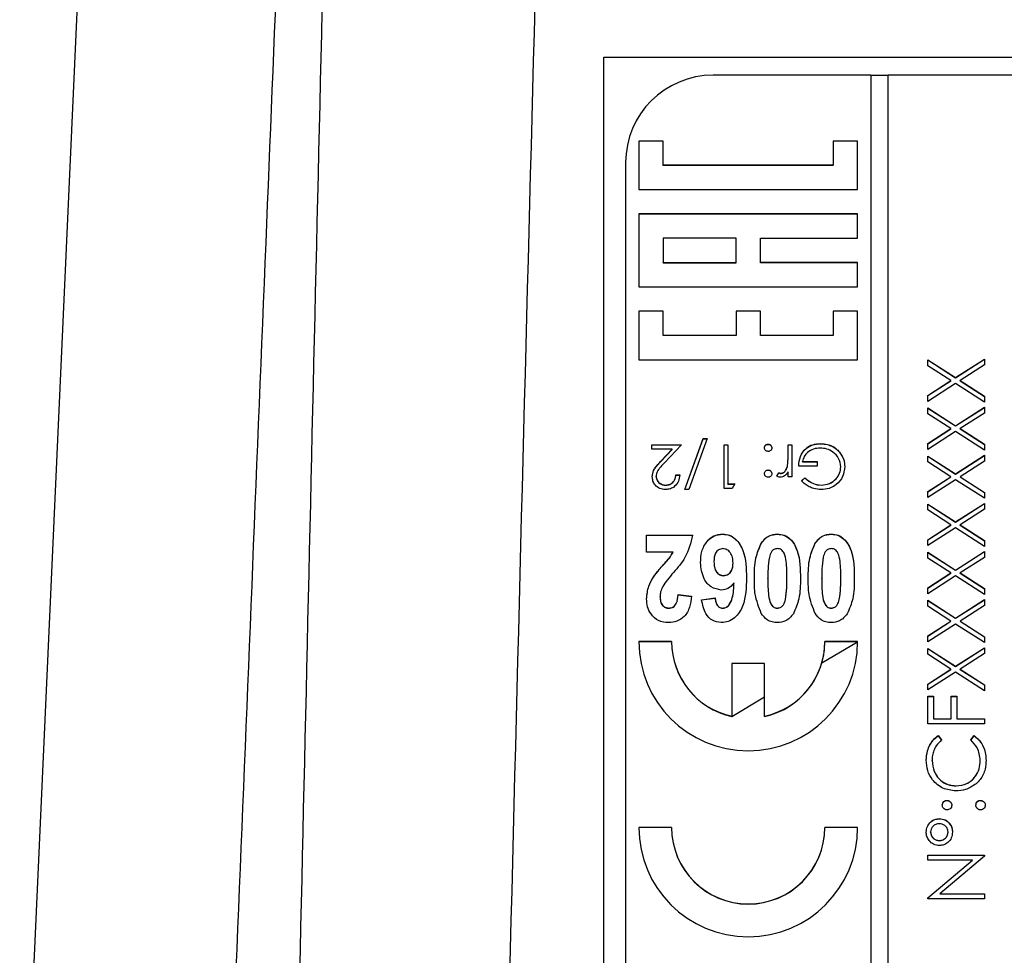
# Model space of a CAD drawing. Header units: millimetres. Extents: x 408 to 1448, y 79 to 1009.
# Tile 11 of 22: x 768 to 790, y 539 to 561. Entities that reach past the tile are written whole.
import ezdxf

# ---------------------------------------------------------------- set-up
doc = ezdxf.new("R2010")
doc.units = ezdxf.units.MM

msp = doc.modelspace()

# ---------------------------------------------------------------- linework, layer by layer
at = {"color": 7, "linetype": 'Continuous', "lineweight": 25}
for p, q in [((767.948, 532.107), (770.291, 583.665)), ((781.289, 560.002), (802.289, 560.002)), ((781.289, 519.002), (781.289, 560.002)), ((787.389, 559.589), (783.789, 559.589)), ((787.389, 559.589), (787.389, 519.624)), ((787.789, 559.585), (787.389, 559.585)), ((799.789, 559.589), (787.789, 559.589)), ((787.789, 519.624), (787.789, 559.589)), ((782.644, 558.085), (782.089, 558.085)), ((782.089, 558.085), (782.089, 556.975)), ((782.644, 558.081), (782.089, 558.081)), ((782.644, 557.53), (782.644, 558.085)), ((787.089, 558.085), (786.533, 558.085)), ((786.533, 558.085), (786.533, 557.53)), ((787.089, 558.081), (786.533, 558.081)), ((787.089, 556.975), (787.089, 558.085)), ((781.789, 557.591), (781.789, 521.622)), ((786.533, 557.53), (782.644, 557.53)), ((782.644, 557.526), (782.644, 557.53)), ((786.533, 557.526), (782.644, 557.526)), ((786.533, 557.526), (786.533, 557.53)), ((782.089, 556.975), (787.089, 556.975)), ((787.089, 556.42), (782.089, 556.42)), ((782.089, 556.42), (782.089, 554.754)), ((787.089, 555.865), (787.089, 556.42)), ((787.089, 556.416), (782.089, 556.416)), ((784.311, 555.865), (782.644, 555.865)), ((782.644, 555.865), (782.644, 555.31)), ((784.311, 555.31), (784.311, 555.865)), ((784.867, 555.31), (784.867, 555.865)), ((784.867, 555.865), (787.089, 555.865)), ((782.644, 555.305), (782.644, 555.31)), ((782.644, 555.31), (784.311, 555.31)), ((782.644, 555.305), (784.311, 555.305)), ((784.311, 555.305), (784.311, 555.31)), ((787.089, 555.31), (784.867, 555.31)), ((784.867, 555.305), (784.867, 555.31)), ((787.089, 555.305), (784.867, 555.305)), ((787.089, 554.754), (787.089, 555.31)), ((782.089, 554.754), (787.089, 554.754)), ((782.644, 554.199), (782.089, 554.199)), ((782.089, 554.199), (782.089, 553.089)), ((782.644, 554.195), (782.089, 554.195)), ((782.644, 553.644), (782.644, 554.199)), ((784.867, 554.199), (784.311, 554.199)), ((784.311, 554.199), (784.311, 553.644)), ((784.867, 554.195), (784.311, 554.195)), ((784.867, 553.644), (784.867, 554.199)), ((787.089, 554.199), (786.533, 554.199)), ((786.533, 554.199), (786.533, 553.644)), ((787.089, 554.195), (786.533, 554.195)), ((787.089, 553.089), (787.089, 554.199)), ((784.311, 553.644), (782.644, 553.644)), ((782.644, 553.64), (782.644, 553.644)), ((784.311, 553.64), (782.644, 553.64)), ((784.311, 553.64), (784.311, 553.644)), ((786.533, 553.644), (784.867, 553.644)), ((784.867, 553.64), (784.867, 553.644)), ((786.533, 553.64), (784.867, 553.64)), ((786.533, 553.64), (786.533, 553.644)), ((782.089, 553.089), (787.089, 553.089)), ((788.689, 553.086), (789.326, 552.679)), ((788.689, 552.952), (788.689, 553.086)), ((788.689, 553.082), (789.326, 552.675)), ((789.326, 552.679), (789.989, 553.103)), ((789.326, 552.675), (789.989, 553.099)), ((789.989, 553.103), (789.989, 552.969)), ((789.221, 552.612), (788.689, 552.952)), ((789.989, 552.969), (789.431, 552.612)), ((788.689, 552.272), (789.221, 552.612)), ((788.689, 552.268), (789.221, 552.608)), ((789.221, 552.608), (789.221, 552.612)), ((789.326, 552.675), (789.326, 552.679)), ((789.431, 552.612), (789.989, 552.255)), ((789.431, 552.608), (789.431, 552.612)), ((789.431, 552.608), (789.989, 552.251)), ((789.326, 552.545), (788.689, 552.137)), ((789.989, 552.121), (789.326, 552.545)), ((788.689, 552.137), (788.689, 552.272)), ((789.989, 552.255), (789.989, 552.121)), ((788.689, 551.987), (789.326, 551.58)), ((788.689, 551.853), (788.689, 551.987)), ((788.689, 551.983), (789.326, 551.576)), ((789.326, 551.58), (789.989, 552.004)), ((789.326, 551.576), (789.989, 552)), ((789.989, 552.004), (789.989, 551.87)), ((789.221, 551.513), (788.689, 551.853)), ((789.989, 551.87), (789.431, 551.513)), ((788.689, 551.173), (789.221, 551.513)), ((788.689, 551.169), (789.221, 551.509)), ((789.221, 551.509), (789.221, 551.513)), ((789.326, 551.576), (789.326, 551.58)), ((789.431, 551.513), (789.989, 551.156)), ((789.431, 551.509), (789.431, 551.513)), ((789.431, 551.509), (789.989, 551.152)), ((783.14, 550.122), (783.558, 551.287)), ((783.142, 550.122), (783.558, 551.283)), ((783.653, 551.287), (783.235, 550.122)), ((783.558, 551.287), (783.653, 551.287)), ((783.558, 551.283), (783.558, 551.287)), ((783.558, 551.283), (783.651, 551.283)), ((789.326, 551.446), (788.689, 551.038)), ((789.989, 551.022), (789.326, 551.446)), ((782.384, 551.147), (783.063, 551.147)), ((782.384, 551.044), (782.384, 551.147)), ((782.384, 551.142), (783.059, 551.142)), ((782.849, 551.044), (782.384, 551.044)), ((782.599, 550.777), (782.849, 551.044)), ((782.599, 550.773), (782.849, 551.04)), ((783.063, 551.147), (782.675, 550.733)), ((782.849, 551.04), (782.849, 551.044)), ((784.037, 551.147), (784.127, 551.147)), ((784.037, 550.147), (784.037, 551.147)), ((784.037, 551.142), (784.127, 551.142)), ((784.127, 551.147), (784.127, 550.25)), ((785.044, 551.155), (785.044, 551.159)), ((785.499, 551.147), (785.589, 551.147)), ((785.499, 550.901), (785.499, 551.147)), ((785.499, 551.142), (785.589, 551.142)), ((785.589, 551.147), (785.589, 550.416)), ((786.238, 551.168), (786.238, 551.172)), ((788.689, 551.038), (788.689, 551.173)), ((789.989, 551.156), (789.989, 551.022)), ((785.499, 550.897), (785.499, 550.901)), ((786.671, 550.979), (786.671, 550.983)), ((788.689, 550.888), (789.326, 550.481)), ((788.689, 550.754), (788.689, 550.888)), ((788.689, 550.884), (789.326, 550.477)), ((789.326, 550.481), (789.989, 550.905)), ((789.326, 550.477), (789.989, 550.901)), ((789.989, 550.905), (789.989, 550.771)), ((782.599, 550.773), (782.599, 550.777)), ((785.483, 550.646), (785.483, 550.651)), ((786.166, 550.66), (785.743, 550.66)), ((785.832, 550.762), (786.166, 550.762)), ((785.832, 550.758), (785.832, 550.762)), ((785.832, 550.758), (786.166, 550.758)), ((786.166, 550.762), (786.166, 550.66)), ((786.704, 550.638), (786.704, 550.643)), ((789.221, 550.414), (788.689, 550.754)), ((789.989, 550.771), (789.431, 550.414)), ((782.486, 550.423), (782.486, 550.427)), ((782.935, 550.455), (783.025, 550.455)), ((782.935, 550.451), (782.935, 550.455)), ((782.935, 550.451), (783.025, 550.451)), ((785.044, 550.566), (785.044, 550.57)), ((785.243, 550.429), (785.292, 550.506)), ((785.243, 550.424), (785.292, 550.502)), ((785.292, 550.502), (785.292, 550.506)), ((785.338, 550.489), (785.338, 550.493)), ((785.499, 550.416), (785.499, 550.524)), ((785.589, 550.416), (785.499, 550.416)), ((785.807, 550.318), (785.884, 550.391)), ((785.807, 550.314), (785.884, 550.387)), ((785.884, 550.387), (785.884, 550.391)), ((788.689, 550.074), (789.221, 550.414)), ((788.689, 550.07), (789.221, 550.41)), ((789.326, 550.347), (788.689, 549.939)), ((789.221, 550.41), (789.221, 550.414)), ((789.326, 550.477), (789.326, 550.481)), ((789.989, 549.923), (789.326, 550.347)), ((789.431, 550.414), (789.989, 550.057)), ((789.431, 550.41), (789.431, 550.414)), ((789.431, 550.41), (789.989, 550.053)), ((782.703, 550.22), (782.703, 550.224)), ((783.235, 550.122), (783.14, 550.122)), ((784.222, 550.147), (784.037, 550.147)), ((784.127, 550.25), (784.281, 550.25)), ((784.127, 550.246), (784.127, 550.25)), ((784.127, 550.246), (784.279, 550.246)), ((784.281, 550.25), (784.222, 550.147)), ((786.259, 550.22), (786.259, 550.224)), ((788.689, 549.939), (788.689, 550.074)), ((789.989, 550.057), (789.989, 549.923)), ((788.689, 549.789), (789.326, 549.382)), ((788.689, 549.655), (788.689, 549.789)), ((788.689, 549.785), (789.326, 549.378)), ((789.326, 549.382), (789.989, 549.806)), ((789.326, 549.378), (789.989, 549.802)), ((789.989, 549.671), (789.431, 549.315)), ((789.989, 549.806), (789.989, 549.671)), ((789.221, 549.315), (788.689, 549.655)), ((788.689, 548.975), (789.221, 549.315)), ((788.689, 548.971), (789.221, 549.311)), ((789.326, 549.248), (788.689, 548.84)), ((789.221, 549.311), (789.221, 549.315)), ((789.326, 549.378), (789.326, 549.382)), ((789.989, 548.824), (789.326, 549.248)), ((789.431, 549.315), (789.989, 548.958)), ((789.431, 549.311), (789.431, 549.315)), ((789.431, 549.311), (789.989, 548.954)), ((782.268, 549.08), (783.32, 549.08)), ((782.268, 548.695), (782.268, 549.08)), ((782.268, 549.076), (783.32, 549.076)), ((784.005, 549.101), (784.005, 549.105)), ((785.255, 549.101), (785.255, 549.105)), ((786.486, 549.101), (786.486, 549.105)), ((784.889, 548.898), (784.889, 548.902)), ((786.12, 548.898), (786.12, 548.902)), ((788.689, 548.84), (788.689, 548.975)), ((789.989, 548.958), (789.989, 548.824)), ((782.872, 548.695), (782.268, 548.695)), ((782.872, 548.691), (782.872, 548.695)), ((788.689, 548.69), (789.326, 548.283)), ((788.689, 548.556), (788.689, 548.69)), ((788.689, 548.686), (789.326, 548.279)), ((789.221, 548.216), (788.689, 548.556)), ((789.326, 548.283), (789.989, 548.707)), ((789.326, 548.279), (789.989, 548.703)), ((789.989, 548.572), (789.431, 548.216)), ((789.989, 548.707), (789.989, 548.572)), ((783.807, 548.469), (783.807, 548.473)), ((784.243, 548.441), (784.243, 548.445)), ((782.425, 548.122), (782.425, 548.126)), ((784.026, 548.153), (784.026, 548.158)), ((788.689, 547.876), (789.221, 548.216)), ((788.689, 547.871), (789.221, 548.212)), ((789.326, 548.149), (788.689, 547.741)), ((789.221, 548.212), (789.221, 548.216)), ((789.326, 548.279), (789.326, 548.283)), ((789.989, 547.724), (789.326, 548.149)), ((789.431, 548.216), (789.989, 547.859)), ((789.431, 548.212), (789.431, 548.216)), ((789.431, 548.212), (789.989, 547.855)), ((784.266, 547.988), (784.266, 547.992)), ((785.037, 548.09), (785.037, 548.094)), ((785.473, 548.09), (785.473, 548.094)), ((786.268, 548.09), (786.268, 548.094)), ((786.704, 548.09), (786.704, 548.094)), ((788.689, 547.741), (788.689, 547.876)), ((782.576, 547.673), (782.576, 547.677)), ((782.986, 547.722), (783.294, 547.684)), ((782.986, 547.718), (782.986, 547.722)), ((782.986, 547.718), (783.294, 547.68)), ((789.989, 547.859), (789.989, 547.724)), ((783.525, 547.603), (783.832, 547.645)), ((783.525, 547.599), (783.832, 547.641)), ((783.832, 547.641), (783.832, 547.645)), ((785.439, 547.607), (785.439, 547.611)), ((786.669, 547.607), (786.669, 547.611)), ((788.689, 547.591), (789.326, 547.184)), ((788.689, 547.457), (788.689, 547.591)), ((788.689, 547.587), (789.326, 547.18)), ((789.221, 547.117), (788.689, 547.457)), ((789.326, 547.184), (789.989, 547.608)), ((789.326, 547.18), (789.989, 547.604)), ((789.989, 547.473), (789.431, 547.117)), ((789.989, 547.608), (789.989, 547.473)), ((782.776, 547.41), (782.776, 547.415)), ((784.012, 547.41), (784.012, 547.415)), ((785.255, 547.41), (785.255, 547.415)), ((786.486, 547.41), (786.486, 547.415)), ((788.689, 546.777), (789.221, 547.117)), ((788.689, 546.772), (789.221, 547.113)), ((789.326, 547.05), (788.689, 546.642)), ((789.221, 547.113), (789.221, 547.117)), ((789.326, 547.18), (789.326, 547.184)), ((789.989, 546.625), (789.326, 547.05)), ((789.431, 547.117), (789.989, 546.76)), ((789.431, 547.113), (789.431, 547.117)), ((789.431, 547.113), (789.989, 546.756)), ((788.689, 546.642), (788.689, 546.777)), ((789.989, 546.76), (789.989, 546.625)), ((782.839, 546.65), (782.089, 546.65)), ((782.839, 546.646), (782.089, 546.646)), ((782.839, 546.646), (782.839, 546.65)), ((786.27, 546.16), (787.089, 546.646)), ((787.089, 546.65), (786.339, 546.65)), ((786.339, 546.646), (786.339, 546.65)), ((787.089, 546.646), (786.339, 546.646)), ((788.689, 546.492), (789.326, 546.085)), ((788.689, 546.358), (788.689, 546.492)), ((788.689, 546.488), (789.326, 546.081)), ((789.221, 546.018), (788.689, 546.358)), ((789.326, 546.085), (789.989, 546.509)), ((789.326, 546.081), (789.989, 546.505)), ((789.989, 546.374), (789.431, 546.018)), ((789.989, 546.509), (789.989, 546.374)), ((784.964, 546.151), (784.214, 546.151)), ((784.214, 546.151), (784.214, 544.943)), ((784.964, 546.147), (784.214, 546.147)), ((784.964, 544.943), (784.964, 546.151)), ((789.326, 546.081), (789.326, 546.085)), ((788.689, 545.678), (789.221, 546.018)), ((788.689, 545.673), (789.221, 546.013)), ((789.326, 545.951), (788.689, 545.543)), ((789.221, 546.013), (789.221, 546.018)), ((789.989, 545.526), (789.326, 545.951)), ((789.431, 546.018), (789.989, 545.661)), ((789.431, 546.013), (789.431, 546.018)), ((789.431, 546.013), (789.989, 545.657)), ((788.689, 545.543), (788.689, 545.678)), ((789.989, 545.661), (789.989, 545.526)), ((788.689, 545.401), (788.822, 545.401)), ((788.689, 544.769), (788.689, 545.401)), ((788.822, 545.401), (788.822, 544.885)), ((789.222, 545.401), (789.355, 545.401)), ((789.222, 544.885), (789.222, 545.401)), ((789.355, 545.401), (789.355, 544.885)), ((784.214, 544.938), (784.964, 545.384)), ((788.689, 545.397), (788.822, 545.397)), ((789.222, 545.397), (789.355, 545.397)), ((784.214, 544.938), (784.214, 544.943)), ((784.964, 544.938), (784.964, 544.943)), ((789.989, 544.769), (788.689, 544.769)), ((788.822, 544.885), (789.222, 544.885)), ((788.822, 544.881), (788.822, 544.885)), ((788.822, 544.881), (789.222, 544.881)), ((789.222, 544.881), (789.222, 544.885)), ((789.355, 544.885), (789.989, 544.885)), ((789.355, 544.881), (789.355, 544.885)), ((789.355, 544.881), (789.989, 544.881)), ((789.989, 544.885), (789.989, 544.769)), ((788.927, 544.502), (789.005, 544.4)), ((788.927, 544.498), (788.927, 544.502)), ((789.672, 544.4), (789.749, 544.502)), ((789.749, 544.498), (789.749, 544.502)), ((788.927, 544.498), (789.005, 544.396)), ((789.672, 544.396), (789.749, 544.498)), ((788.789, 543.924), (788.789, 543.928)), ((789.889, 543.932), (789.889, 543.936)), ((789.34, 543.349), (789.34, 543.353)), ((789.13, 543.016), (789.13, 543.02)), ((789.897, 543.016), (789.897, 543.02)), ((788.955, 542.6), (788.955, 542.604)), ((782.839, 542.404), (782.089, 542.404)), ((782.839, 542.4), (782.089, 542.4)), ((782.839, 542.4), (782.839, 542.404)), ((787.089, 542.404), (786.339, 542.404)), ((786.339, 542.4), (786.339, 542.404)), ((787.089, 542.4), (786.339, 542.4)), ((788.755, 542.294), (788.755, 542.298)), ((789.155, 542.294), (789.155, 542.298)), ((788.955, 542.1), (788.955, 542.104)), ((788.689, 541.771), (789.989, 541.771)), ((788.689, 541.655), (788.689, 541.771)), ((788.689, 541.767), (789.989, 541.767)), ((789.712, 541.655), (788.689, 541.655)), ((788.689, 540.797), (789.712, 541.655)), ((788.689, 540.792), (789.712, 541.651)), ((789.989, 541.745), (788.968, 540.889)), ((789.712, 541.651), (789.712, 541.655)), ((789.989, 541.771), (789.989, 541.745)), ((788.689, 540.772), (788.689, 540.797)), ((789.989, 540.772), (788.689, 540.772)), ((788.968, 540.889), (789.989, 540.889)), ((788.968, 540.885), (788.968, 540.889)), ((788.968, 540.885), (789.989, 540.885)), ((789.989, 540.889), (789.989, 540.772))]:
    msp.add_line(p, q, dxfattribs=at)
for centre, radius, start, end in [((783.788, 557.59), 1.999, 89.9752, 179.9751), ((784.589, 546.652), 2.5, 180.04, 359.96), ((784.588, 546.651), 1.749, 180.0179, 257.6571), ((784.588, 546.647), 1.749, 180.0179, 257.6571), ((784.59, 546.651), 1.749, 282.3429, 359.9821), ((784.592, 546.646), 1.747, 343.8277, 359.9998), ((784.59, 546.647), 1.749, 282.3505, 343.8149), ((784.589, 542.406), 2.5, 180.04, 359.96), ((784.589, 542.405), 1.75, 180.04, 359.96), ((784.589, 542.401), 1.75, 180.04, 359.96)]:
    msp.add_arc(centre, radius, start, end, dxfattribs=at)
for points, knots in [([(774.704, 583.665), (774.326, 574.363), (773.548, 555.23), (772.358, 526.268), (771.546, 506.608), (771.14, 496.78)], [0, 0, 0, 0, 0.321162, 0.660637, 1, 1, 1, 1]), ([(773.45, 497.228), (773.687, 508.673), (773.929, 520.117), (774.435, 543.003), (774.698, 554.446), (774.977, 565.888)], [0, 0, 0, 0, 0.5, 0.5, 1, 1, 1, 1]), ([(779.817, 565.071), (779.449, 551.345), (778.886, 529.378), (778.334, 506.552), (778.135, 498.2)], [0.2665727, 0.2665727, 0.2665727, 0.2665727, 0.3333333, 0.3710694, 0.3710694, 0.3710694, 0.3710694]), ([(784.961, 551.076), (784.962, 551.088), (784.965, 551.113), (784.988, 551.14), (785.015, 551.157), (785.034, 551.158), (785.044, 551.159)], [0, 0, 0, 0, 0.279515, 0.559486, 0.779684, 1, 1, 1, 1]), ([(784.961, 551.072), (784.962, 551.084), (784.965, 551.109), (784.988, 551.136), (785.015, 551.153), (785.034, 551.154), (785.044, 551.155)], [0, 0, 0, 0, 0.279515, 0.559486, 0.779684, 1, 1, 1, 1]), ([(785.044, 550.993), (785.032, 550.994), (785.007, 550.997), (784.98, 551.02), (784.963, 551.047), (784.961, 551.066), (784.961, 551.076)], [0, 0, 0, 0, 0.279602, 0.559212, 0.779475, 1, 1, 1, 1]), ([(785.044, 551.159), (785.056, 551.158), (785.081, 551.155), (785.108, 551.132), (785.125, 551.105), (785.126, 551.086), (785.127, 551.076)], [0, 0, 0, 0, 0.279628, 0.559268, 0.779583, 1, 1, 1, 1]), ([(785.044, 551.155), (785.056, 551.154), (785.081, 551.151), (785.108, 551.128), (785.125, 551.101), (785.126, 551.082), (785.127, 551.072)], [0, 0, 0, 0, 0.279628, 0.559268, 0.779583, 1, 1, 1, 1]), ([(785.127, 551.076), (785.126, 551.064), (785.123, 551.039), (785.1, 551.012), (785.073, 550.995), (785.054, 550.994), (785.044, 550.993)], [0, 0, 0, 0, 0.279576, 0.559284, 0.779552, 1, 1, 1, 1]), ([(785.743, 550.66), (785.749, 550.735), (785.761, 550.886), (785.888, 551.064), (786.06, 551.16), (786.179, 551.168), (786.238, 551.172)], [0, 0, 0, 0, 0.280351, 0.559367, 0.779371, 1, 1, 1, 1]), ([(785.743, 550.656), (785.749, 550.731), (785.761, 550.882), (785.888, 551.06), (786.06, 551.156), (786.179, 551.164), (786.238, 551.168)], [0, 0, 0, 0, 0.280351, 0.559367, 0.779371, 1, 1, 1, 1]), ([(786.23, 551.07), (786.179, 551.066), (786.075, 551.058), (785.949, 550.983), (785.861, 550.881), (785.842, 550.802), (785.832, 550.762)], [0, 0, 0, 0, 0.280258, 0.55994, 0.779939, 1, 1, 1, 1]), ([(786.704, 550.643), (786.694, 550.709), (786.673, 550.841), (786.541, 550.98), (786.387, 551.057), (786.282, 551.066), (786.23, 551.07)], [0, 0, 0, 0, 0.279051, 0.558582, 0.779235, 1, 1, 1, 1]), ([(786.238, 551.172), (786.294, 551.169), (786.385, 551.164), (786.505, 551.119), (786.597, 551.062), (786.647, 551.009), (786.671, 550.983)], [0, 0, 0, 0, 0.339789, 0.559872, 0.779908, 1, 1, 1, 1]), ([(786.238, 551.168), (786.294, 551.165), (786.385, 551.159), (786.505, 551.114), (786.597, 551.058), (786.647, 551.005), (786.671, 550.979)], [0, 0, 0, 0, 0.339789, 0.559872, 0.779908, 1, 1, 1, 1]), ([(785.483, 550.651), (785.489, 550.697), (785.499, 550.78), (785.499, 550.864), (785.499, 550.901)], [0, 0, 0, 0, 0.559637, 1, 1, 1, 1]), ([(785.483, 550.646), (785.489, 550.693), (785.499, 550.776), (785.499, 550.86), (785.499, 550.897)], [0, 0, 0, 0, 0.559637, 1, 1, 1, 1]), ([(786.671, 550.983), (786.711, 550.926), (786.781, 550.824), (786.79, 550.701), (786.794, 550.647)], [0, 0, 0, 0, 0.559317, 1, 1, 1, 1]), ([(786.671, 550.979), (786.711, 550.922), (786.781, 550.82), (786.79, 550.697), (786.794, 550.642)], [0, 0, 0, 0, 0.559317, 1, 1, 1, 1]), ([(782.396, 550.419), (782.403, 550.467), (782.413, 550.546), (782.477, 550.637), (782.535, 550.709), (782.578, 550.755), (782.599, 550.777)], [0, 0, 0, 0, 0.338375, 0.558753, 0.77936, 1, 1, 1, 1]), ([(782.396, 550.415), (782.403, 550.463), (782.413, 550.542), (782.477, 550.633), (782.535, 550.705), (782.578, 550.75), (782.599, 550.773)], [0, 0, 0, 0, 0.338375, 0.558753, 0.77936, 1, 1, 1, 1]), ([(782.675, 550.733), (782.646, 550.703), (782.599, 550.652), (782.538, 550.579), (782.494, 550.508), (782.489, 550.454), (782.486, 550.427)], [0, 0, 0, 0, 0.340542, 0.56085, 0.780599, 1, 1, 1, 1]), ([(785.338, 550.493), (785.359, 550.498), (785.401, 550.507), (785.456, 550.566), (785.473, 550.618), (785.483, 550.651)], [0, 0, 0, 0, 0.278435, 0.558783, 1, 1, 1, 1]), ([(785.338, 550.489), (785.359, 550.494), (785.401, 550.503), (785.456, 550.562), (785.473, 550.614), (785.483, 550.646)], [0, 0, 0, 0, 0.2784354, 0.5587827, 1, 1, 1, 1]), ([(786.794, 550.647), (786.784, 550.568), (786.764, 550.412), (786.62, 550.236), (786.441, 550.137), (786.318, 550.127), (786.256, 550.122)], [0, 0, 0, 0, 0.279585, 0.559075, 0.779415, 1, 1, 1, 1]), ([(786.259, 550.224), (786.322, 550.232), (786.449, 550.247), (786.596, 550.354), (786.687, 550.493), (786.699, 550.593), (786.704, 550.643)], [0, 0, 0, 0, 0.279854, 0.559567, 0.779843, 1, 1, 1, 1]), ([(786.259, 550.22), (786.322, 550.228), (786.449, 550.243), (786.596, 550.35), (786.687, 550.489), (786.699, 550.589), (786.704, 550.638)], [0, 0, 0, 0, 0.279854, 0.559567, 0.779843, 1, 1, 1, 1]), ([(782.699, 550.122), (782.654, 550.126), (782.565, 550.134), (782.466, 550.216), (782.406, 550.314), (782.4, 550.384), (782.396, 550.419)], [0, 0, 0, 0, 0.279891, 0.559188, 0.779573, 1, 1, 1, 1]), ([(782.486, 550.427), (782.49, 550.396), (782.499, 550.334), (782.56, 550.269), (782.63, 550.23), (782.679, 550.226), (782.703, 550.224)], [0, 0, 0, 0, 0.2791258, 0.5589784, 0.77935, 1, 1, 1, 1]), ([(782.486, 550.423), (782.49, 550.392), (782.499, 550.33), (782.56, 550.264), (782.63, 550.226), (782.679, 550.222), (782.703, 550.22)], [0, 0, 0, 0, 0.279126, 0.558978, 0.77935, 1, 1, 1, 1]), ([(783.025, 550.455), (783.019, 550.406), (783.007, 550.309), (782.922, 550.198), (782.813, 550.132), (782.737, 550.125), (782.699, 550.122)], [0, 0, 0, 0, 0.280029, 0.559515, 0.779668, 1, 1, 1, 1]), ([(782.703, 550.224), (782.737, 550.228), (782.806, 550.235), (782.883, 550.297), (782.924, 550.375), (782.931, 550.428), (782.935, 550.455)], [0, 0, 0, 0, 0.279693, 0.55878, 0.779138, 1, 1, 1, 1]), ([(782.703, 550.22), (782.737, 550.224), (782.806, 550.231), (782.883, 550.293), (782.924, 550.371), (782.931, 550.424), (782.935, 550.451)], [0, 0, 0, 0, 0.279693, 0.55878, 0.779138, 1, 1, 1, 1]), ([(784.961, 550.487), (784.962, 550.499), (784.965, 550.524), (784.988, 550.551), (785.015, 550.568), (785.034, 550.569), (785.044, 550.57)], [0, 0, 0, 0, 0.279517, 0.559326, 0.779544, 1, 1, 1, 1]), ([(784.961, 550.483), (784.962, 550.495), (784.965, 550.52), (784.988, 550.547), (785.015, 550.563), (785.034, 550.565), (785.044, 550.566)], [0, 0, 0, 0, 0.279517, 0.559326, 0.779544, 1, 1, 1, 1]), ([(785.044, 550.404), (785.032, 550.405), (785.007, 550.408), (784.98, 550.431), (784.963, 550.458), (784.961, 550.477), (784.961, 550.487)], [0, 0, 0, 0, 0.279602, 0.559212, 0.779475, 1, 1, 1, 1]), ([(785.044, 550.57), (785.056, 550.569), (785.081, 550.566), (785.108, 550.543), (785.125, 550.516), (785.126, 550.496), (785.127, 550.487)], [0, 0, 0, 0, 0.279647, 0.559299, 0.779615, 1, 1, 1, 1]), ([(785.044, 550.566), (785.056, 550.564), (785.081, 550.562), (785.108, 550.539), (785.125, 550.512), (785.126, 550.492), (785.127, 550.483)], [0, 0, 0, 0, 0.279647, 0.559299, 0.779615, 1, 1, 1, 1]), ([(785.127, 550.487), (785.126, 550.475), (785.123, 550.45), (785.1, 550.423), (785.073, 550.406), (785.054, 550.404), (785.044, 550.404)], [0, 0, 0, 0, 0.279539, 0.559327, 0.779689, 1, 1, 1, 1]), ([(785.321, 550.404), (785.305, 550.405), (785.277, 550.409), (785.253, 550.423), (785.243, 550.429)], [0, 0, 0, 0, 0.559243, 1, 1, 1, 1]), ([(785.292, 550.506), (785.3, 550.502), (785.315, 550.496), (785.331, 550.494), (785.338, 550.493)], [0, 0, 0, 0, 0.560396, 1, 1, 1, 1]), ([(785.292, 550.502), (785.3, 550.498), (785.315, 550.491), (785.331, 550.49), (785.338, 550.489)], [0, 0, 0, 0, 0.5603957, 1, 1, 1, 1]), ([(785.499, 550.524), (785.474, 550.489), (785.439, 550.441), (785.37, 550.408), (785.337, 550.405), (785.321, 550.404)], [0, 0, 0, 0, 0.558841, 0.779474, 1, 1, 1, 1]), ([(785.884, 550.391), (785.945, 550.34), (786.056, 550.249), (786.197, 550.232), (786.259, 550.224)], [0, 0, 0, 0, 0.55981, 1, 1, 1, 1]), ([(785.884, 550.387), (785.945, 550.336), (786.056, 550.245), (786.197, 550.228), (786.259, 550.22)], [0, 0, 0, 0, 0.55981, 1, 1, 1, 1]), ([(786.256, 550.122), (786.199, 550.126), (786.104, 550.133), (785.982, 550.183), (785.888, 550.243), (785.834, 550.293), (785.807, 550.318)], [0, 0, 0, 0, 0.339527, 0.559586, 0.779731, 1, 1, 1, 1]), ([(783.32, 549.08), (783.275, 548.903), (783.194, 548.585), (782.979, 548.339), (782.884, 548.23)], [0, 0, 0, 0, 0.5576, 1, 1, 1, 1]), ([(783.499, 548.454), (783.504, 548.54), (783.514, 548.713), (783.625, 548.932), (783.8, 549.082), (783.936, 549.098), (784.005, 549.105)], [0, 0, 0, 0, 0.280898, 0.560626, 0.780338, 1, 1, 1, 1]), ([(783.499, 548.45), (783.504, 548.536), (783.514, 548.709), (783.625, 548.928), (783.8, 549.078), (783.936, 549.094), (784.005, 549.101)], [0, 0, 0, 0, 0.2808976, 0.5606257, 0.7803382, 1, 1, 1, 1]), ([(784.005, 549.105), (784.058, 549.1), (784.164, 549.09), (784.344, 548.97), (784.54, 548.642), (784.546, 548.322), (784.55, 548.107)], [0, 0, 0, 0, 0.125109, 0.250273, 0.499351, 1, 1, 1, 1]), ([(784.005, 549.101), (784.058, 549.096), (784.164, 549.086), (784.344, 548.966), (784.54, 548.638), (784.546, 548.317), (784.55, 548.103)], [0, 0, 0, 0, 0.125109, 0.250273, 0.499351, 1, 1, 1, 1]), ([(784.889, 548.902), (784.943, 548.967), (785.04, 549.084), (785.19, 549.099), (785.255, 549.105)], [0, 0, 0, 0, 0.558803, 1, 1, 1, 1]), ([(784.889, 548.898), (784.943, 548.963), (785.04, 549.08), (785.19, 549.095), (785.255, 549.101)], [0, 0, 0, 0, 0.558803, 1, 1, 1, 1]), ([(785.255, 549.105), (785.309, 549.1), (785.416, 549.09), (785.598, 548.968), (785.778, 548.627), (785.78, 548.305), (785.781, 548.09)], [0, 0, 0, 0, 0.12513, 0.250188, 0.498801, 1, 1, 1, 1]), ([(785.255, 549.101), (785.309, 549.096), (785.416, 549.086), (785.598, 548.964), (785.778, 548.623), (785.78, 548.301), (785.781, 548.086)], [0, 0, 0, 0, 0.12513, 0.250188, 0.498801, 1, 1, 1, 1]), ([(786.12, 548.902), (786.174, 548.967), (786.271, 549.084), (786.42, 549.099), (786.486, 549.105)], [0, 0, 0, 0, 0.558803, 1, 1, 1, 1]), ([(786.12, 548.898), (786.174, 548.963), (786.271, 549.08), (786.42, 549.095), (786.486, 549.101)], [0, 0, 0, 0, 0.558803, 1, 1, 1, 1]), ([(786.486, 549.105), (786.54, 549.1), (786.646, 549.09), (786.828, 548.968), (787.008, 548.627), (787.01, 548.305), (787.012, 548.09)], [0, 0, 0, 0, 0.12513, 0.250188, 0.498801, 1, 1, 1, 1]), ([(786.486, 549.101), (786.54, 549.096), (786.646, 549.086), (786.828, 548.964), (787.008, 548.623), (787.01, 548.301), (787.012, 548.086)], [0, 0, 0, 0, 0.12513, 0.250188, 0.498801, 1, 1, 1, 1]), ([(784.011, 548.772), (783.977, 548.767), (783.908, 548.756), (783.813, 548.646), (783.809, 548.543), (783.807, 548.473)], [0, 0, 0, 0, 0.249702, 0.499814, 1, 1, 1, 1]), ([(784.243, 548.445), (784.241, 548.487), (784.237, 548.57), (784.188, 548.677), (784.109, 548.756), (784.043, 548.767), (784.011, 548.772)], [0, 0, 0, 0, 0.2809977, 0.5606461, 0.7809145, 1, 1, 1, 1]), ([(784.73, 548.094), (784.731, 548.252), (784.732, 548.532), (784.841, 548.789), (784.889, 548.902)], [0, 0, 0, 0, 0.561137, 1, 1, 1, 1]), ([(784.73, 548.09), (784.731, 548.247), (784.732, 548.528), (784.841, 548.785), (784.889, 548.898)], [0, 0, 0, 0, 0.561137, 1, 1, 1, 1]), ([(785.255, 548.772), (785.228, 548.768), (785.173, 548.76), (785.101, 548.686), (785.083, 548.618), (785.072, 548.576)], [0, 0, 0, 0, 0.279177, 0.558619, 1, 1, 1, 1]), ([(785.473, 548.094), (785.474, 548.224), (785.474, 548.417), (785.431, 548.626), (785.384, 548.712), (785.348, 548.745), (785.304, 548.769), (785.272, 548.771), (785.255, 548.772)], [0, 0, 0, 0, 0.5005297, 0.7500702, 0.8126725, 0.8750171, 0.9374846, 1, 1, 1, 1]), ([(785.961, 548.094), (785.961, 548.252), (785.963, 548.532), (786.072, 548.789), (786.12, 548.902)], [0, 0, 0, 0, 0.5611374, 1, 1, 1, 1]), ([(785.961, 548.09), (785.961, 548.247), (785.963, 548.528), (786.072, 548.785), (786.12, 548.898)], [0, 0, 0, 0, 0.5611374, 1, 1, 1, 1]), ([(786.486, 548.772), (786.459, 548.768), (786.404, 548.76), (786.332, 548.686), (786.314, 548.618), (786.303, 548.576)], [0, 0, 0, 0, 0.279177, 0.558619, 1, 1, 1, 1]), ([(786.704, 548.094), (786.705, 548.224), (786.705, 548.417), (786.662, 548.626), (786.614, 548.712), (786.579, 548.745), (786.535, 548.769), (786.502, 548.771), (786.486, 548.772)], [0, 0, 0, 0, 0.5005297, 0.7500702, 0.8126725, 0.8750171, 0.9374846, 1, 1, 1, 1]), ([(782.425, 548.126), (782.474, 548.192), (782.556, 548.3), (782.683, 548.439), (782.793, 548.557), (782.846, 548.649), (782.872, 548.695)], [0, 0, 0, 0, 0.339945, 0.56012, 0.780287, 1, 1, 1, 1]), ([(782.425, 548.122), (782.474, 548.188), (782.556, 548.296), (782.683, 548.435), (782.793, 548.553), (782.846, 548.645), (782.872, 548.691)], [0, 0, 0, 0, 0.339945, 0.56012, 0.780287, 1, 1, 1, 1]), ([(785.072, 548.576), (785.06, 548.487), (785.037, 548.327), (785.037, 548.165), (785.037, 548.094)], [0, 0, 0, 0, 0.559708, 1, 1, 1, 1]), ([(786.303, 548.576), (786.29, 548.487), (786.268, 548.327), (786.268, 548.165), (786.268, 548.094)], [0, 0, 0, 0, 0.559708, 1, 1, 1, 1]), ([(783.975, 547.824), (783.894, 547.84), (783.731, 547.872), (783.536, 548.115), (783.513, 548.325), (783.499, 548.454)], [0, 0, 0, 0, 0.278667, 0.559714, 1, 1, 1, 1]), ([(783.807, 548.473), (783.808, 548.433), (783.811, 548.352), (783.851, 548.245), (783.931, 548.17), (783.994, 548.162), (784.026, 548.158)], [0, 0, 0, 0, 0.281199, 0.560681, 0.780502, 1, 1, 1, 1]), ([(783.807, 548.469), (783.808, 548.429), (783.811, 548.348), (783.851, 548.24), (783.931, 548.166), (783.994, 548.158), (784.026, 548.153)], [0, 0, 0, 0, 0.281199, 0.560681, 0.780502, 1, 1, 1, 1]), ([(784.026, 548.158), (784.064, 548.164), (784.139, 548.177), (784.232, 548.287), (784.239, 548.385), (784.243, 548.445)], [0, 0, 0, 0, 0.2791317, 0.5592413, 1, 1, 1, 1]), ([(784.026, 548.153), (784.064, 548.16), (784.139, 548.172), (784.232, 548.283), (784.239, 548.381), (784.243, 548.441)], [0, 0, 0, 0, 0.279132, 0.559241, 1, 1, 1, 1]), ([(782.268, 547.625), (782.278, 547.725), (782.295, 547.904), (782.385, 548.058), (782.425, 548.126)], [0, 0, 0, 0, 0.559099, 1, 1, 1, 1]), ([(782.268, 547.621), (782.278, 547.721), (782.295, 547.899), (782.385, 548.054), (782.425, 548.122)], [0, 0, 0, 0, 0.559099, 1, 1, 1, 1]), ([(782.884, 548.23), (782.834, 548.173), (782.747, 548.069), (782.671, 547.957), (782.637, 547.908)], [0, 0, 0, 0, 0.560211, 1, 1, 1, 1]), ([(784.55, 548.107), (784.546, 547.885), (784.539, 547.552), (784.329, 547.214), (784.138, 547.097), (784.028, 547.087), (783.973, 547.082)], [0, 0, 0, 0, 0.500588, 0.749619, 0.874794, 1, 1, 1, 1]), ([(782.637, 547.908), (782.618, 547.867), (782.584, 547.793), (782.578, 547.712), (782.576, 547.677)], [0, 0, 0, 0, 0.559914, 1, 1, 1, 1]), ([(784.266, 547.992), (784.223, 547.94), (784.146, 547.847), (784.027, 547.831), (783.975, 547.824)], [0, 0, 0, 0, 0.560019, 1, 1, 1, 1]), ([(784.012, 547.415), (784.04, 547.419), (784.098, 547.429), (784.182, 547.514), (784.251, 547.705), (784.26, 547.877), (784.266, 547.992)], [0, 0, 0, 0, 0.1241868, 0.2490611, 0.4982535, 1, 1, 1, 1]), ([(784.012, 547.41), (784.04, 547.415), (784.098, 547.424), (784.182, 547.51), (784.251, 547.701), (784.26, 547.873), (784.266, 547.988)], [0, 0, 0, 0, 0.124187, 0.249061, 0.498254, 1, 1, 1, 1]), ([(784.888, 547.287), (784.831, 547.432), (784.731, 547.693), (784.73, 547.971), (784.73, 548.094)], [0, 0, 0, 0, 0.558267, 1, 1, 1, 1]), ([(785.037, 548.094), (785.038, 547.965), (785.039, 547.771), (785.081, 547.546), (785.148, 547.449), (785.207, 547.419), (785.239, 547.416), (785.255, 547.415)], [0, 0, 0, 0, 0.501059, 0.75088, 0.874945, 0.937481, 1, 1, 1, 1]), ([(785.037, 548.09), (785.038, 547.961), (785.039, 547.767), (785.081, 547.541), (785.148, 547.445), (785.207, 547.415), (785.239, 547.412), (785.255, 547.41)], [0, 0, 0, 0, 0.5010591, 0.7508804, 0.8749448, 0.9374812, 1, 1, 1, 1]), ([(785.439, 547.611), (785.451, 547.701), (785.474, 547.861), (785.473, 548.023), (785.473, 548.094)], [0, 0, 0, 0, 0.559712, 1, 1, 1, 1]), ([(785.439, 547.607), (785.451, 547.696), (785.474, 547.857), (785.473, 548.019), (785.473, 548.09)], [0, 0, 0, 0, 0.559712, 1, 1, 1, 1]), ([(785.781, 548.09), (785.78, 547.933), (785.779, 547.654), (785.67, 547.397), (785.622, 547.284)], [0, 0, 0, 0, 0.561126, 1, 1, 1, 1]), ([(786.118, 547.287), (786.062, 547.432), (785.962, 547.693), (785.961, 547.971), (785.961, 548.094)], [0, 0, 0, 0, 0.558267, 1, 1, 1, 1]), ([(786.268, 548.094), (786.269, 547.965), (786.269, 547.771), (786.312, 547.546), (786.379, 547.449), (786.438, 547.419), (786.47, 547.416), (786.486, 547.415)], [0, 0, 0, 0, 0.5010591, 0.7508804, 0.8749448, 0.9374812, 1, 1, 1, 1]), ([(786.268, 548.09), (786.269, 547.961), (786.269, 547.767), (786.312, 547.541), (786.379, 547.445), (786.438, 547.415), (786.47, 547.412), (786.486, 547.41)], [0, 0, 0, 0, 0.501059, 0.75088, 0.874945, 0.937481, 1, 1, 1, 1]), ([(786.669, 547.611), (786.682, 547.701), (786.704, 547.861), (786.704, 548.023), (786.704, 548.094)], [0, 0, 0, 0, 0.559712, 1, 1, 1, 1]), ([(786.669, 547.607), (786.682, 547.696), (786.704, 547.857), (786.704, 548.019), (786.704, 548.09)], [0, 0, 0, 0, 0.559712, 1, 1, 1, 1]), ([(787.012, 548.09), (787.011, 547.933), (787.01, 547.654), (786.901, 547.397), (786.853, 547.284)], [0, 0, 0, 0, 0.5611262, 1, 1, 1, 1]), ([(782.576, 547.677), (782.577, 547.642), (782.581, 547.572), (782.62, 547.481), (782.693, 547.422), (782.748, 547.417), (782.776, 547.415)], [0, 0, 0, 0, 0.280885, 0.560496, 0.779917, 1, 1, 1, 1]), ([(782.576, 547.673), (782.577, 547.638), (782.581, 547.568), (782.62, 547.477), (782.693, 547.418), (782.748, 547.413), (782.776, 547.41)], [0, 0, 0, 0, 0.280885, 0.560496, 0.779917, 1, 1, 1, 1]), ([(783.294, 547.684), (783.284, 547.601), (783.264, 547.436), (783.152, 547.223), (782.966, 547.1), (782.835, 547.088), (782.769, 547.082)], [0, 0, 0, 0, 0.281105, 0.560182, 0.779967, 1, 1, 1, 1]), ([(782.776, 547.415), (782.811, 547.419), (782.864, 547.427), (782.917, 547.474), (782.974, 547.562), (782.981, 547.651), (782.986, 547.722)], [0, 0, 0, 0, 0.2486964, 0.3743685, 0.4999247, 1, 1, 1, 1]), ([(782.776, 547.41), (782.811, 547.415), (782.864, 547.423), (782.917, 547.47), (782.974, 547.558), (782.981, 547.647), (782.986, 547.718)], [0, 0, 0, 0, 0.2486964, 0.3743685, 0.4999247, 1, 1, 1, 1]), ([(782.769, 547.082), (782.69, 547.089), (782.534, 547.104), (782.367, 547.26), (782.28, 547.442), (782.272, 547.564), (782.268, 547.625)], [0, 0, 0, 0, 0.279686, 0.558598, 0.779111, 1, 1, 1, 1]), ([(783.973, 547.082), (783.902, 547.092), (783.759, 547.112), (783.581, 547.314), (783.546, 547.493), (783.525, 547.603)], [0, 0, 0, 0, 0.2791687, 0.5591013, 1, 1, 1, 1]), ([(783.832, 547.645), (783.836, 547.615), (783.844, 547.555), (783.878, 547.476), (783.94, 547.422), (783.988, 547.417), (784.012, 547.415)], [0, 0, 0, 0, 0.281004, 0.560864, 0.780418, 1, 1, 1, 1]), ([(783.832, 547.641), (783.836, 547.611), (783.844, 547.551), (783.878, 547.472), (783.94, 547.418), (783.988, 547.413), (784.012, 547.41)], [0, 0, 0, 0, 0.281004, 0.560864, 0.780418, 1, 1, 1, 1]), ([(785.255, 547.415), (785.283, 547.419), (785.338, 547.427), (785.409, 547.501), (785.427, 547.569), (785.439, 547.611)], [0, 0, 0, 0, 0.279177, 0.558619, 1, 1, 1, 1]), ([(785.255, 547.41), (785.283, 547.415), (785.338, 547.423), (785.409, 547.497), (785.427, 547.565), (785.439, 547.607)], [0, 0, 0, 0, 0.2791773, 0.5586195, 1, 1, 1, 1]), ([(786.486, 547.415), (786.514, 547.419), (786.568, 547.427), (786.64, 547.501), (786.658, 547.569), (786.669, 547.611)], [0, 0, 0, 0, 0.279177, 0.558619, 1, 1, 1, 1]), ([(786.486, 547.41), (786.514, 547.415), (786.568, 547.423), (786.64, 547.497), (786.658, 547.565), (786.669, 547.607)], [0, 0, 0, 0, 0.279177, 0.558619, 1, 1, 1, 1]), ([(785.255, 547.082), (785.214, 547.084), (785.132, 547.09), (784.994, 547.152), (784.928, 547.236), (784.888, 547.287)], [0, 0, 0, 0, 0.280581, 0.560896, 1, 1, 1, 1]), ([(785.622, 547.284), (785.568, 547.219), (785.471, 547.103), (785.321, 547.088), (785.255, 547.082)], [0, 0, 0, 0, 0.558803, 1, 1, 1, 1]), ([(786.486, 547.082), (786.445, 547.084), (786.363, 547.09), (786.225, 547.152), (786.159, 547.236), (786.118, 547.287)], [0, 0, 0, 0, 0.280581, 0.560896, 1, 1, 1, 1]), ([(786.853, 547.284), (786.798, 547.219), (786.701, 547.103), (786.552, 547.088), (786.486, 547.082)], [0, 0, 0, 0, 0.558803, 1, 1, 1, 1]), ([(788.655, 543.936), (788.66, 544.01), (788.669, 544.132), (788.736, 544.29), (788.816, 544.41), (788.89, 544.472), (788.927, 544.502)], [0, 0, 0, 0, 0.33969, 0.55984, 0.77993, 1, 1, 1, 1]), ([(789.749, 544.502), (789.805, 544.453), (789.896, 544.371), (789.975, 544.219), (790.016, 544.081), (790.02, 543.985), (790.022, 543.937)], [0, 0, 0, 0, 0.339341, 0.559515, 0.77972, 1, 1, 1, 1]), ([(788.655, 543.931), (788.66, 544.006), (788.669, 544.128), (788.736, 544.285), (788.816, 544.406), (788.89, 544.468), (788.927, 544.498)], [0, 0, 0, 0, 0.33969, 0.55984, 0.77993, 1, 1, 1, 1]), ([(789.005, 544.4), (788.961, 544.358), (788.888, 544.288), (788.827, 544.161), (788.794, 544.047), (788.79, 543.968), (788.789, 543.928)], [0, 0, 0, 0, 0.339327, 0.559466, 0.779727, 1, 1, 1, 1]), ([(789.889, 543.936), (789.876, 544.037), (789.855, 544.217), (789.728, 544.344), (789.672, 544.4)], [0, 0, 0, 0, 0.558772, 1, 1, 1, 1]), ([(789.749, 544.498), (789.805, 544.449), (789.896, 544.367), (789.975, 544.215), (790.016, 544.077), (790.02, 543.981), (790.022, 543.933)], [0, 0, 0, 0, 0.339341, 0.559515, 0.77972, 1, 1, 1, 1]), ([(789.331, 543.237), (789.229, 543.249), (789.025, 543.272), (788.802, 543.464), (788.673, 543.696), (788.661, 543.856), (788.655, 543.936)], [0, 0, 0, 0, 0.279512, 0.55908, 0.779374, 1, 1, 1, 1]), ([(788.789, 543.928), (788.798, 543.845), (788.817, 543.68), (788.958, 543.486), (789.144, 543.371), (789.275, 543.359), (789.34, 543.353)], [0, 0, 0, 0, 0.279856, 0.559519, 0.779686, 1, 1, 1, 1]), ([(788.789, 543.924), (788.798, 543.841), (788.817, 543.675), (788.958, 543.482), (789.144, 543.367), (789.275, 543.355), (789.34, 543.349)], [0, 0, 0, 0, 0.279856, 0.559519, 0.779686, 1, 1, 1, 1]), ([(789.34, 543.353), (789.424, 543.363), (789.592, 543.383), (789.774, 543.546), (789.875, 543.739), (789.884, 543.87), (789.889, 543.936)], [0, 0, 0, 0, 0.279434, 0.558921, 0.779283, 1, 1, 1, 1]), ([(789.34, 543.349), (789.424, 543.359), (789.592, 543.379), (789.774, 543.542), (789.875, 543.735), (789.884, 543.866), (789.889, 543.932)], [0, 0, 0, 0, 0.279434, 0.558921, 0.779283, 1, 1, 1, 1]), ([(790.022, 543.937), (790.018, 543.869), (790.012, 543.756), (789.959, 543.608), (789.89, 543.493), (789.827, 543.432), (789.795, 543.401)], [0, 0, 0, 0, 0.3398376, 0.5599275, 0.7799589, 1, 1, 1, 1]), ([(789.795, 543.401), (789.716, 543.348), (789.575, 543.252), (789.406, 543.241), (789.331, 543.237)], [0, 0, 0, 0, 0.559029, 1, 1, 1, 1]), ([(789.022, 542.912), (789.024, 542.928), (789.028, 542.96), (789.057, 542.995), (789.093, 543.017), (789.118, 543.019), (789.13, 543.02)], [0, 0, 0, 0, 0.279602, 0.559212, 0.779475, 1, 1, 1, 1]), ([(789.022, 542.908), (789.024, 542.924), (789.028, 542.956), (789.057, 542.991), (789.093, 543.013), (789.118, 543.015), (789.13, 543.016)], [0, 0, 0, 0, 0.2796016, 0.559212, 0.7794752, 1, 1, 1, 1]), ([(789.13, 543.02), (789.146, 543.018), (789.179, 543.015), (789.214, 542.985), (789.236, 542.95), (789.238, 542.925), (789.239, 542.912)], [0, 0, 0, 0, 0.279517, 0.559326, 0.779544, 1, 1, 1, 1]), ([(789.13, 543.016), (789.146, 543.014), (789.179, 543.011), (789.214, 542.981), (789.236, 542.946), (789.238, 542.92), (789.239, 542.908)], [0, 0, 0, 0, 0.279517, 0.559326, 0.779544, 1, 1, 1, 1]), ([(789.789, 542.912), (789.791, 542.928), (789.794, 542.96), (789.824, 542.995), (789.859, 543.017), (789.884, 543.019), (789.897, 543.02)], [0, 0, 0, 0, 0.279602, 0.559212, 0.779475, 1, 1, 1, 1]), ([(789.789, 542.908), (789.791, 542.924), (789.794, 542.956), (789.824, 542.991), (789.859, 543.013), (789.884, 543.015), (789.897, 543.016)], [0, 0, 0, 0, 0.279602, 0.559212, 0.779475, 1, 1, 1, 1]), ([(789.897, 543.02), (789.913, 543.018), (789.945, 543.015), (789.98, 542.985), (790.002, 542.95), (790.004, 542.925), (790.005, 542.912)], [0, 0, 0, 0, 0.279469, 0.559358, 0.779674, 1, 1, 1, 1]), ([(789.897, 543.016), (789.913, 543.014), (789.945, 543.01), (789.98, 542.981), (790.002, 542.945), (790.004, 542.92), (790.005, 542.908)], [0, 0, 0, 0, 0.279469, 0.559358, 0.779674, 1, 1, 1, 1]), ([(789.13, 542.804), (789.114, 542.806), (789.083, 542.81), (789.047, 542.839), (789.026, 542.874), (789.023, 542.899), (789.022, 542.912)], [0, 0, 0, 0, 0.279585, 0.559454, 0.779697, 1, 1, 1, 1]), ([(789.239, 542.912), (789.237, 542.896), (789.233, 542.864), (789.204, 542.829), (789.168, 542.807), (789.143, 542.805), (789.13, 542.804)], [0, 0, 0, 0, 0.279647, 0.559299, 0.779615, 1, 1, 1, 1]), ([(789.897, 542.804), (789.881, 542.806), (789.849, 542.809), (789.814, 542.839), (789.792, 542.874), (789.79, 542.899), (789.789, 542.912)], [0, 0, 0, 0, 0.279576, 0.559284, 0.779552, 1, 1, 1, 1]), ([(790.005, 542.912), (790.003, 542.896), (790, 542.864), (789.97, 542.829), (789.935, 542.807), (789.91, 542.805), (789.897, 542.804)], [0, 0, 0, 0, 0.279581, 0.559143, 0.779575, 1, 1, 1, 1]), ([(788.655, 542.298), (788.661, 542.342), (788.671, 542.432), (788.751, 542.532), (788.85, 542.595), (788.92, 542.601), (788.955, 542.604)], [0, 0, 0, 0, 0.2796507, 0.5593861, 0.7796292, 1, 1, 1, 1]), ([(788.655, 542.294), (788.661, 542.338), (788.671, 542.428), (788.751, 542.528), (788.85, 542.59), (788.92, 542.597), (788.955, 542.6)], [0, 0, 0, 0, 0.279651, 0.559386, 0.779629, 1, 1, 1, 1]), ([(788.957, 542.487), (788.928, 542.485), (788.87, 542.479), (788.804, 542.429), (788.762, 542.366), (788.758, 542.321), (788.755, 542.298)], [0, 0, 0, 0, 0.279971, 0.559668, 0.779809, 1, 1, 1, 1]), ([(788.955, 542.604), (789, 542.599), (789.091, 542.588), (789.188, 542.502), (789.247, 542.401), (789.253, 542.33), (789.255, 542.295)], [0, 0, 0, 0, 0.279451, 0.559125, 0.779441, 1, 1, 1, 1]), ([(788.955, 542.6), (789, 542.594), (789.091, 542.584), (789.188, 542.498), (789.247, 542.397), (789.253, 542.326), (789.255, 542.291)], [0, 0, 0, 0, 0.279451, 0.559125, 0.779441, 1, 1, 1, 1]), ([(789.155, 542.298), (789.152, 542.326), (789.144, 542.383), (789.089, 542.445), (789.024, 542.482), (788.979, 542.486), (788.957, 542.487)], [0, 0, 0, 0, 0.27928, 0.559096, 0.779507, 1, 1, 1, 1]), ([(788.953, 541.988), (788.908, 541.994), (788.819, 542.005), (788.723, 542.092), (788.664, 542.192), (788.658, 542.263), (788.655, 542.298)], [0, 0, 0, 0, 0.2792393, 0.5591008, 0.7795152, 1, 1, 1, 1]), ([(788.755, 542.298), (788.759, 542.269), (788.767, 542.211), (788.822, 542.148), (788.887, 542.11), (788.933, 542.106), (788.955, 542.104)], [0, 0, 0, 0, 0.279349, 0.559223, 0.779594, 1, 1, 1, 1]), ([(788.755, 542.294), (788.759, 542.265), (788.767, 542.207), (788.822, 542.144), (788.887, 542.106), (788.933, 542.102), (788.955, 542.1)], [0, 0, 0, 0, 0.279349, 0.559223, 0.779594, 1, 1, 1, 1]), ([(789.255, 542.295), (789.25, 542.25), (789.241, 542.16), (789.159, 542.059), (789.059, 541.997), (788.988, 541.991), (788.953, 541.988)], [0, 0, 0, 0, 0.279728, 0.559381, 0.779608, 1, 1, 1, 1]), ([(788.955, 542.104), (788.984, 542.108), (789.042, 542.114), (789.107, 542.167), (789.149, 542.23), (789.153, 542.275), (789.155, 542.298)], [0, 0, 0, 0, 0.2796547, 0.5595004, 0.7798044, 1, 1, 1, 1]), ([(788.955, 542.1), (788.984, 542.104), (789.042, 542.11), (789.107, 542.163), (789.149, 542.225), (789.153, 542.271), (789.155, 542.294)], [0, 0, 0, 0, 0.279655, 0.5595, 0.779804, 1, 1, 1, 1])]:
    msp.add_open_spline(points, degree=3, knots=knots, dxfattribs=at)

doc.saveas('drawing.dxf')
